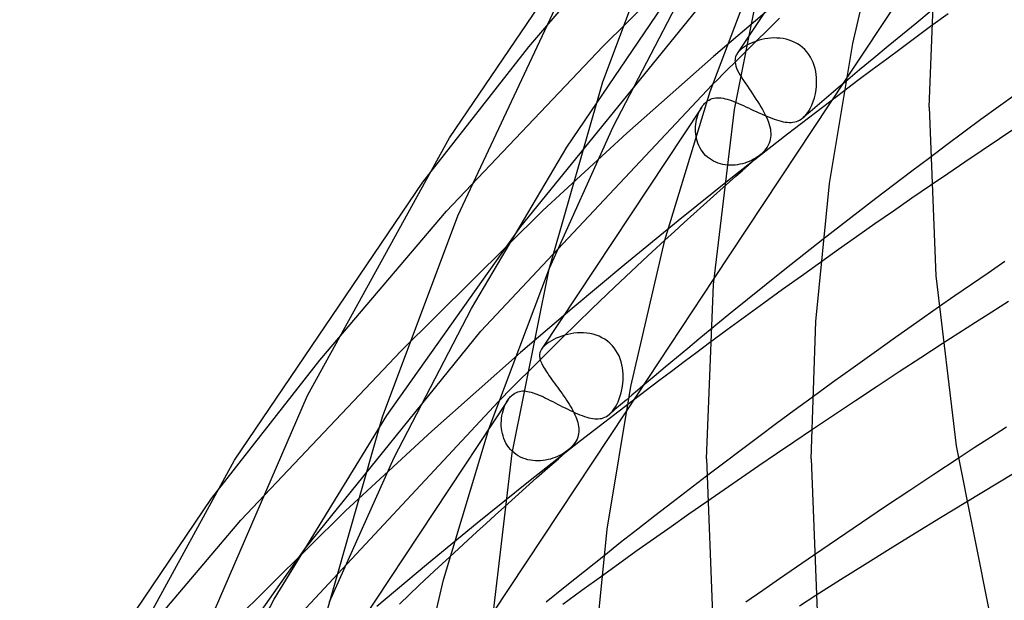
# Model space of a CAD drawing. Header units: millimetres. Extents: x -470 to 470, y -236 to 403.
# Tile 18 of 107: x -355 to -317, y 171 to 193. Entities that reach past the tile are written whole.
import ezdxf

# ---------------------------------------------------------------- set-up
doc = ezdxf.new("R2010")
doc.units = ezdxf.units.MM
doc.layers.add('HIDDEN', color=7, linetype='Continuous')
doc.layers.add('THICK', color=7, linetype='Continuous')

msp = doc.modelspace()

# ---------------------------------------------------------------- linework, layer by layer
at = {"layer": 'HIDDEN'}
for p, q in [((-321.274, 200.85), (-327.329, 191.699)), ((-335.28, 191.953), (-330.569, 197.476)), ((-332.457, 191.974), (-327.211, 197.162)), ((-333.827, 188.123), (-329.555, 194.43)), ((-332.069, 188.899), (-329.157, 194.491)), ((-335.594, 185.101), (-328.905, 193.314)), ((-326.122, 193.388), (-328.234, 191.583)), ((-319.268, 193.219), (-319.942, 192.728)), ((-327.063, 191.717), (-325.715, 193.046)), ((-326.792, 192.1), (-326.883, 192.056)), ((-326.695, 192.14), (-326.792, 192.1)), ((-326.595, 192.177), (-326.695, 192.14)), ((-326.49, 192.209), (-326.595, 192.177)), ((-326.382, 192.238), (-326.49, 192.209)), ((-326.272, 192.261), (-326.382, 192.238)), ((-326.159, 192.278), (-326.272, 192.261)), ((-326.044, 192.29), (-326.159, 192.278)), ((-325.928, 192.295), (-326.044, 192.29)), ((-325.811, 192.294), (-325.928, 192.295)), ((-325.694, 192.286), (-325.811, 192.294)), ((-325.577, 192.27), (-325.694, 192.286)), ((-325.462, 192.246), (-325.577, 192.27)), ((-325.348, 192.215), (-325.462, 192.246)), ((-325.237, 192.174), (-325.348, 192.215)), ((-325.129, 192.126), (-325.237, 192.174)), ((-325.026, 192.069), (-325.129, 192.126)), ((-339.329, 186.789), (-335.28, 191.953)), ((-338.424, 185.681), (-332.457, 191.974)), ((-327.315, 191.718), (-327.333, 191.693)), ((-327.295, 191.745), (-327.315, 191.718)), ((-327.272, 191.772), (-327.295, 191.745)), ((-327.246, 191.8), (-327.272, 191.772)), ((-327.217, 191.829), (-327.246, 191.8)), ((-327.185, 191.858), (-327.217, 191.829)), ((-327.12, 191.911), (-327.185, 191.858)), ((-327.048, 191.961), (-327.12, 191.911)), ((-326.969, 192.01), (-327.048, 191.961)), ((-326.883, 192.056), (-326.969, 192.01)), ((-324.927, 192.004), (-325.026, 192.069)), ((-324.834, 191.931), (-324.927, 192.004)), ((-324.747, 191.85), (-324.834, 191.931)), ((-324.668, 191.762), (-324.747, 191.85)), ((-324.596, 191.669), (-324.668, 191.762)), ((-331.54, 188.66), (-328.234, 191.583)), ((-327.41, 191.478), (-327.412, 191.426)), ((-327.412, 191.426), (-327.409, 191.372)), ((-327.402, 191.529), (-327.41, 191.478)), ((-327.388, 191.58), (-327.402, 191.529)), ((-327.366, 191.633), (-327.388, 191.58)), ((-327.333, 191.693), (-327.366, 191.633)), ((-324.531, 191.569), (-324.596, 191.669)), ((-324.475, 191.466), (-324.531, 191.569)), ((-324.427, 191.358), (-324.475, 191.466)), ((-324.386, 191.248), (-324.427, 191.358)), ((-324.354, 191.134), (-324.386, 191.248)), ((-324.328, 191.019), (-324.354, 191.134)), ((-324.31, 190.903), (-324.328, 191.019)), ((-323.179, 190.721), (-328.218, 183.107)), ((-327.215, 190.879), (-327.167, 190.799)), ((-327.167, 190.799), (-327.115, 190.716)), ((-327.115, 190.716), (-327.06, 190.63)), ((-327.06, 190.63), (-327.001, 190.541)), ((-324.299, 190.787), (-324.31, 190.903)), ((-324.294, 190.67), (-324.299, 190.787)), ((-324.296, 190.554), (-324.294, 190.67)), ((-323.197, 190.622), (-323.468, 190.395)), ((-337.113, 181.107), (-328.278, 190.504)), ((-327.001, 190.541), (-326.94, 190.45)), ((-326.94, 190.45), (-326.876, 190.356)), ((-326.876, 190.356), (-326.81, 190.259)), ((-326.81, 190.259), (-326.743, 190.161)), ((-323.263, 190.258), (-325.401, 188.622)), ((-324.343, 190.168), (-324.316, 190.326)), ((-324.316, 190.326), (-324.303, 190.439)), ((-324.303, 190.439), (-324.296, 190.554)), ((-323.468, 190.395), (-323.737, 190.167)), ((-328.546, 189.819), (-328.516, 189.847)), ((-328.516, 189.847), (-328.461, 189.89)), ((-328.461, 189.89), (-328.403, 189.927)), ((-328.403, 189.927), (-328.342, 189.957)), ((-328.342, 189.957), (-328.279, 189.981)), ((-328.279, 189.981), (-328.214, 189.998)), ((-328.214, 189.998), (-328.147, 190.009)), ((-328.147, 190.009), (-328.078, 190.013)), ((-328.078, 190.013), (-328.008, 190.012)), ((-328.008, 190.012), (-327.935, 190.005)), ((-327.935, 190.005), (-327.861, 189.994)), ((-327.861, 189.994), (-327.785, 189.977)), ((-327.785, 189.977), (-327.706, 189.957)), ((-327.706, 189.957), (-327.625, 189.932)), ((-327.625, 189.932), (-327.542, 189.904)), ((-327.542, 189.904), (-327.457, 189.872)), ((-327.457, 189.872), (-327.369, 189.837)), ((-327.369, 189.837), (-327.279, 189.799)), ((-326.743, 190.161), (-326.677, 190.062)), ((-326.677, 190.062), (-326.61, 189.961)), ((-326.61, 189.961), (-326.545, 189.861)), ((-326.545, 189.861), (-326.482, 189.76)), ((-324.48, 189.733), (-324.426, 189.87)), ((-324.426, 189.87), (-324.38, 190.016)), ((-324.38, 190.016), (-324.343, 190.168)), ((-324.006, 189.939), (-324.275, 189.71)), ((-323.737, 190.167), (-324.006, 189.939)), ((-316.68, 190.156), (-317.356, 189.665)), ((-328.68, 189.657), (-334.796, 180.414)), ((-328.8, 189.426), (-328.765, 189.504)), ((-328.765, 189.504), (-328.727, 189.579)), ((-328.727, 189.579), (-328.684, 189.65)), ((-328.684, 189.65), (-328.659, 189.688)), ((-328.659, 189.688), (-328.632, 189.724)), ((-328.632, 189.724), (-328.604, 189.758)), ((-328.604, 189.758), (-328.576, 189.789)), ((-328.576, 189.789), (-328.546, 189.819)), ((-327.279, 189.799), (-327.187, 189.758)), ((-327.187, 189.758), (-327.093, 189.716)), ((-327.093, 189.716), (-326.998, 189.672)), ((-326.998, 189.672), (-326.901, 189.626)), ((-326.901, 189.626), (-326.802, 189.579)), ((-326.802, 189.579), (-326.702, 189.532)), ((-326.702, 189.532), (-326.601, 189.485)), ((-326.601, 189.485), (-326.501, 189.438)), ((-326.482, 189.76), (-326.422, 189.661)), ((-326.422, 189.661), (-326.364, 189.561)), ((-326.364, 189.561), (-326.31, 189.463)), ((-326.31, 189.463), (-326.26, 189.366)), ((-324.543, 189.482), (-324.81, 189.253)), ((-324.678, 189.392), (-324.606, 189.493)), ((-324.606, 189.493), (-324.54, 189.607)), ((-324.275, 189.71), (-324.543, 189.482)), ((-324.54, 189.607), (-324.48, 189.733)), ((-317.356, 189.665), (-318.022, 189.177)), ((-328.906, 189.002), (-328.894, 189.091)), ((-328.894, 189.091), (-328.877, 189.177)), ((-328.877, 189.177), (-328.856, 189.262)), ((-328.856, 189.262), (-328.83, 189.345)), ((-328.83, 189.345), (-328.8, 189.426)), ((-326.501, 189.438), (-326.4, 189.393)), ((-326.4, 189.393), (-326.3, 189.348)), ((-326.3, 189.348), (-326.201, 189.306)), ((-326.26, 189.366), (-326.214, 189.271)), ((-326.214, 189.271), (-326.173, 189.177)), ((-326.201, 189.306), (-326.104, 189.267)), ((-326.173, 189.177), (-326.137, 189.084)), ((-326.137, 189.084), (-326.106, 188.993)), ((-326.104, 189.267), (-326.009, 189.23)), ((-326.009, 189.23), (-325.916, 189.196)), ((-325.916, 189.196), (-325.826, 189.166)), ((-325.826, 189.166), (-325.738, 189.14)), ((-325.738, 189.14), (-325.653, 189.118)), ((-325.653, 189.118), (-325.571, 189.1)), ((-325.571, 189.1), (-325.492, 189.086)), ((-325.492, 189.086), (-325.415, 189.077)), ((-325.415, 189.077), (-325.341, 189.073)), ((-325.269, 189.074), (-325.2, 189.08)), ((-325.2, 189.08), (-325.133, 189.091)), ((-325.133, 189.091), (-325.069, 189.108)), ((-325.069, 189.108), (-325.006, 189.131)), ((-325.006, 189.131), (-324.946, 189.159)), ((-324.946, 189.159), (-324.885, 189.196)), ((-324.885, 189.196), (-324.824, 189.241)), ((-324.824, 189.241), (-324.751, 189.308)), ((-324.751, 189.308), (-324.678, 189.392)), ((-318.022, 189.177), (-318.678, 188.693)), ((-334.494, 183.504), (-332.069, 188.899)), ((-328.917, 188.822), (-328.914, 188.913)), ((-328.915, 188.731), (-328.917, 188.822)), ((-328.908, 188.639), (-328.915, 188.731)), ((-328.914, 188.913), (-328.906, 189.002)), ((-326.106, 188.993), (-326.081, 188.903)), ((-326.081, 188.903), (-326.062, 188.814)), ((-326.062, 188.814), (-326.051, 188.734)), ((-326.051, 188.734), (-326.044, 188.655)), ((-325.341, 189.073), (-325.269, 189.074)), ((-316.657, 188.889), (-317.316, 188.448)), ((-334.748, 185.704), (-331.54, 188.66)), ((-328.896, 188.548), (-328.908, 188.639)), ((-328.878, 188.458), (-328.896, 188.548)), ((-328.855, 188.369), (-328.878, 188.458)), ((-328.826, 188.281), (-328.855, 188.369)), ((-325.401, 188.622), (-327.506, 186.975)), ((-326.082, 188.35), (-326.109, 188.276)), ((-326.063, 188.425), (-326.082, 188.35)), ((-326.05, 188.501), (-326.063, 188.425)), ((-326.044, 188.578), (-326.05, 188.501)), ((-326.044, 188.655), (-326.044, 188.578)), ((-318.678, 188.693), (-319.329, 188.21)), ((-317.316, 188.448), (-317.974, 188.004)), ((-337.477, 181.972), (-333.827, 188.123)), ((-328.792, 188.195), (-328.826, 188.281)), ((-328.751, 188.112), (-328.792, 188.195)), ((-328.704, 188.031), (-328.751, 188.112)), ((-328.652, 187.955), (-328.704, 188.031)), ((-328.595, 187.882), (-328.652, 187.955)), ((-326.285, 187.992), (-326.346, 187.927)), ((-326.231, 188.06), (-326.285, 187.992)), ((-326.183, 188.13), (-326.231, 188.06)), ((-326.142, 188.203), (-326.183, 188.13)), ((-326.109, 188.276), (-326.142, 188.203)), ((-319.329, 188.21), (-319.977, 187.725)), ((-317.974, 188.004), (-318.633, 187.559)), ((-328.532, 187.814), (-328.595, 187.882)), ((-328.464, 187.75), (-328.532, 187.814)), ((-328.39, 187.692), (-328.464, 187.75)), ((-328.313, 187.639), (-328.39, 187.692)), ((-328.232, 187.593), (-328.313, 187.639)), ((-328.147, 187.552), (-328.232, 187.593)), ((-326.866, 187.584), (-326.952, 187.55)), ((-326.897, 187.44), (-326.656, 187.652)), ((-326.783, 187.622), (-326.866, 187.584)), ((-326.702, 187.664), (-326.783, 187.622)), ((-326.625, 187.709), (-326.702, 187.664)), ((-326.656, 187.652), (-326.414, 187.864)), ((-326.551, 187.757), (-326.625, 187.709)), ((-326.481, 187.809), (-326.551, 187.757)), ((-326.415, 187.863), (-326.481, 187.809)), ((-326.346, 187.927), (-326.414, 187.864)), ((-328.059, 187.518), (-328.147, 187.552)), ((-327.969, 187.489), (-328.059, 187.518)), ((-327.878, 187.467), (-327.969, 187.489)), ((-327.785, 187.452), (-327.878, 187.467)), ((-327.691, 187.441), (-327.785, 187.452)), ((-327.596, 187.437), (-327.691, 187.441)), ((-327.501, 187.438), (-327.596, 187.437)), ((-327.407, 187.445), (-327.501, 187.438)), ((-327.313, 187.457), (-327.407, 187.445)), ((-327.379, 187.015), (-327.138, 187.227)), ((-327.221, 187.473), (-327.313, 187.457)), ((-327.129, 187.495), (-327.221, 187.473)), ((-327.138, 187.227), (-326.897, 187.44)), ((-327.039, 187.52), (-327.129, 187.495)), ((-326.952, 187.55), (-327.039, 187.52)), ((-318.633, 187.559), (-319.29, 187.111)), ((-327.506, 186.975), (-329.579, 185.318)), ((-327.619, 186.802), (-327.379, 187.015)), ((-319.29, 187.111), (-319.945, 186.663)), ((-327.858, 186.589), (-327.619, 186.802)), ((-340.175, 180.334), (-334.748, 185.704)), ((-343.262, 179.997), (-338.424, 185.681)), ((-340.7, 177.881), (-335.594, 185.101)), ((-329.579, 185.318), (-331.618, 183.65)), ((-330.736, 183.977), (-330.092, 184.57)), ((-324.061, 184.597), (-324.787, 184.026)), ((-331.375, 183.383), (-330.736, 183.977)), ((-324.787, 184.026), (-325.508, 183.455)), ((-331.618, 183.65), (-333.623, 181.972)), ((-325.508, 183.455), (-326.226, 182.882)), ((-324.147, 183.729), (-324.879, 183.207)), ((-317.116, 183.756), (-317.752, 183.32)), ((-332.016, 182.782), (-331.375, 183.383)), ((-324.879, 183.207), (-325.601, 182.688)), ((-317.752, 183.32), (-318.385, 182.884)), ((-332.881, 181.95), (-332.016, 182.782)), ((-326.226, 182.882), (-326.94, 182.307)), ((-325.601, 182.688), (-326.314, 182.173)), ((-318.385, 182.884), (-319.015, 182.449)), ((-319.015, 182.449), (-319.641, 182.013)), ((-340.427, 176.275), (-337.477, 181.972)), ((-333.623, 181.972), (-335.595, 180.284)), ((-334.024, 180.829), (-332.881, 181.95)), ((-326.94, 182.307), (-327.65, 181.732)), ((-326.314, 182.173), (-327.016, 181.662)), ((-316.976, 182.228), (-317.604, 181.831)), ((-327.65, 181.732), (-328.355, 181.155)), ((-327.016, 181.662), (-327.706, 181.156)), ((-317.604, 181.831), (-318.23, 181.432)), ((-318.23, 181.432), (-318.862, 181.027)), ((-343.824, 172.81), (-337.113, 181.107)), ((-335.374, 179.488), (-334.024, 180.829)), ((-334.233, 180.829), (-334.331, 180.782)), ((-334.13, 180.872), (-334.233, 180.829)), ((-334.023, 180.912), (-334.13, 180.872)), ((-333.912, 180.947), (-334.023, 180.912)), ((-333.797, 180.977), (-333.912, 180.947)), ((-333.68, 181.001), (-333.797, 180.977)), ((-333.56, 181.02), (-333.68, 181.001)), ((-333.439, 181.032), (-333.56, 181.02)), ((-333.318, 181.038), (-333.439, 181.032)), ((-333.195, 181.036), (-333.318, 181.038)), ((-333.073, 181.026), (-333.195, 181.036)), ((-332.952, 181.009), (-333.073, 181.026)), ((-332.832, 180.983), (-332.952, 181.009)), ((-332.714, 180.948), (-332.832, 180.983)), ((-332.6, 180.905), (-332.714, 180.948)), ((-332.49, 180.853), (-332.6, 180.905)), ((-332.385, 180.792), (-332.49, 180.853)), ((-327.706, 181.156), (-328.383, 180.655)), ((-318.862, 181.027), (-319.498, 180.618)), ((-334.782, 180.434), (-334.799, 180.409)), ((-334.762, 180.46), (-334.782, 180.434)), ((-334.74, 180.486), (-334.762, 180.46)), ((-334.714, 180.514), (-334.74, 180.486)), ((-334.685, 180.542), (-334.714, 180.514)), ((-334.653, 180.571), (-334.685, 180.542)), ((-334.585, 180.626), (-334.653, 180.571)), ((-334.508, 180.68), (-334.585, 180.626)), ((-334.423, 180.732), (-334.508, 180.68)), ((-334.331, 180.782), (-334.423, 180.732)), ((-332.285, 180.722), (-332.385, 180.792)), ((-332.191, 180.644), (-332.285, 180.722)), ((-332.105, 180.559), (-332.191, 180.644)), ((-332.026, 180.467), (-332.105, 180.559)), ((-331.956, 180.369), (-332.026, 180.467)), ((-346.278, 173.885), (-340.175, 180.334)), ((-338.99, 177.283), (-335.595, 180.284)), ((-334.869, 180.226), (-334.873, 180.181)), ((-334.873, 180.181), (-334.872, 180.136)), ((-334.872, 180.136), (-334.867, 180.09)), ((-334.861, 180.269), (-334.869, 180.226)), ((-334.867, 180.09), (-334.857, 180.043)), ((-334.848, 180.312), (-334.861, 180.269)), ((-334.828, 180.358), (-334.848, 180.312)), ((-334.799, 180.409), (-334.828, 180.358)), ((-331.894, 180.266), (-331.956, 180.369)), ((-331.84, 180.159), (-331.894, 180.266)), ((-331.794, 180.048), (-331.84, 180.159)), ((-347.398, 174.711), (-343.262, 179.997)), ((-334.857, 180.043), (-334.844, 179.995)), ((-334.844, 179.995), (-334.826, 179.945)), ((-334.826, 179.945), (-334.805, 179.894)), ((-334.805, 179.894), (-334.781, 179.841)), ((-334.781, 179.841), (-334.752, 179.786)), ((-334.752, 179.786), (-334.721, 179.729)), ((-334.721, 179.729), (-334.686, 179.67)), ((-331.756, 179.935), (-331.794, 180.048)), ((-331.726, 179.82), (-331.756, 179.935)), ((-331.704, 179.703), (-331.726, 179.82)), ((-331.689, 179.585), (-331.704, 179.703)), ((-334.686, 179.67), (-334.647, 179.609)), ((-334.647, 179.609), (-334.606, 179.546)), ((-334.606, 179.546), (-334.561, 179.48)), ((-334.561, 179.48), (-334.515, 179.412)), ((-334.515, 179.412), (-334.465, 179.343)), ((-334.465, 179.343), (-334.414, 179.271)), ((-331.68, 179.468), (-331.689, 179.585)), ((-331.682, 179.233), (-331.678, 179.35)), ((-331.678, 179.35), (-331.68, 179.468)), ((-334.414, 179.271), (-334.36, 179.197)), ((-334.36, 179.197), (-334.304, 179.121)), ((-334.304, 179.121), (-334.247, 179.044)), ((-334.247, 179.044), (-334.189, 178.964)), ((-334.189, 178.964), (-334.131, 178.884)), ((-331.729, 178.875), (-331.706, 179.003)), ((-331.706, 179.003), (-331.691, 179.117)), ((-331.691, 179.117), (-331.682, 179.233)), ((-330.924, 179.017), (-331.139, 178.834)), ((-336.032, 178.539), (-336.005, 178.573)), ((-336.005, 178.573), (-335.976, 178.604)), ((-335.976, 178.604), (-335.947, 178.634)), ((-335.947, 178.634), (-335.917, 178.661)), ((-335.917, 178.661), (-335.866, 178.701)), ((-335.866, 178.701), (-335.813, 178.736)), ((-335.813, 178.736), (-335.758, 178.764)), ((-335.758, 178.764), (-335.702, 178.786)), ((-335.702, 178.786), (-335.644, 178.803)), ((-335.644, 178.803), (-335.584, 178.813)), ((-335.584, 178.813), (-335.523, 178.818)), ((-335.523, 178.818), (-335.461, 178.818)), ((-335.461, 178.818), (-335.397, 178.814)), ((-335.397, 178.814), (-335.331, 178.804)), ((-335.331, 178.804), (-335.264, 178.79)), ((-335.264, 178.79), (-335.194, 178.772)), ((-335.194, 178.772), (-335.122, 178.75)), ((-335.122, 178.75), (-335.047, 178.725)), ((-335.047, 178.725), (-334.971, 178.695)), ((-334.971, 178.695), (-334.892, 178.663)), ((-334.892, 178.663), (-334.81, 178.627)), ((-334.81, 178.627), (-334.727, 178.589)), ((-334.727, 178.589), (-334.641, 178.548)), ((-334.131, 178.884), (-334.072, 178.803)), ((-334.072, 178.803), (-334.014, 178.72)), ((-334.014, 178.72), (-333.956, 178.638)), ((-333.956, 178.638), (-333.899, 178.555)), ((-333.899, 178.555), (-333.844, 178.473)), ((-331.833, 178.516), (-331.794, 178.63)), ((-331.794, 178.63), (-331.759, 178.75)), ((-331.759, 178.75), (-331.729, 178.875)), ((-331.354, 178.652), (-331.568, 178.47)), ((-331.139, 178.834), (-331.354, 178.652)), ((-324.466, 178.572), (-325.152, 178.069)), ((-345.306, 168.915), (-336.44, 178.417)), ((-336.082, 178.469), (-342.267, 169.122)), ((-336.238, 178.149), (-336.205, 178.234)), ((-336.205, 178.234), (-336.169, 178.316)), ((-336.169, 178.316), (-336.129, 178.393)), ((-336.129, 178.393), (-336.085, 178.466)), ((-336.085, 178.466), (-336.059, 178.503)), ((-336.059, 178.503), (-336.032, 178.539)), ((-334.641, 178.548), (-334.553, 178.505)), ((-334.553, 178.505), (-334.464, 178.46)), ((-334.464, 178.46), (-334.372, 178.413)), ((-334.372, 178.413), (-334.279, 178.365)), ((-334.279, 178.365), (-334.184, 178.316)), ((-334.184, 178.316), (-334.088, 178.267)), ((-334.088, 178.267), (-333.992, 178.218)), ((-333.992, 178.218), (-333.895, 178.169)), ((-333.844, 178.473), (-333.79, 178.391)), ((-333.79, 178.391), (-333.739, 178.309)), ((-333.739, 178.309), (-333.69, 178.228)), ((-333.69, 178.228), (-333.644, 178.148)), ((-331.286, 178.469), (-333.304, 176.912)), ((-332.033, 178.123), (-331.978, 178.209)), ((-331.782, 178.288), (-331.996, 178.105)), ((-331.978, 178.209), (-331.926, 178.304)), ((-331.926, 178.304), (-331.877, 178.407)), ((-331.877, 178.407), (-331.833, 178.516)), ((-331.568, 178.47), (-331.782, 178.288)), ((-344.999, 170.873), (-340.7, 177.881)), ((-331.581, 178.023), (-336.67, 170.332)), ((-336.322, 177.78), (-336.308, 177.875)), ((-336.308, 177.875), (-336.289, 177.969)), ((-336.289, 177.969), (-336.266, 178.06)), ((-336.266, 178.06), (-336.238, 178.149)), ((-333.895, 178.169), (-333.798, 178.121)), ((-333.798, 178.121), (-333.701, 178.074)), ((-333.701, 178.074), (-333.606, 178.029)), ((-333.644, 178.148), (-333.6, 178.069)), ((-333.606, 178.029), (-333.512, 177.987)), ((-333.6, 178.069), (-333.56, 177.991)), ((-333.56, 177.991), (-333.523, 177.913)), ((-333.523, 177.913), (-333.49, 177.837)), ((-333.512, 177.987), (-333.419, 177.947)), ((-333.49, 177.837), (-333.46, 177.761)), ((-333.419, 177.947), (-333.329, 177.91)), ((-333.329, 177.91), (-333.242, 177.877)), ((-333.242, 177.877), (-333.156, 177.847)), ((-333.156, 177.847), (-333.074, 177.821)), ((-333.074, 177.821), (-332.993, 177.799)), ((-332.44, 177.79), (-332.38, 177.813)), ((-332.38, 177.813), (-332.322, 177.842)), ((-332.322, 177.842), (-332.266, 177.878)), ((-332.266, 177.878), (-332.21, 177.921)), ((-332.21, 177.921), (-332.149, 177.979)), ((-331.996, 178.105), (-332.209, 177.922)), ((-332.149, 177.979), (-332.09, 178.046)), ((-332.09, 178.046), (-332.033, 178.123)), ((-325.152, 178.069), (-325.828, 177.57)), ((-336.334, 177.586), (-336.331, 177.684)), ((-336.333, 177.488), (-336.334, 177.586)), ((-336.325, 177.39), (-336.333, 177.488)), ((-336.331, 177.684), (-336.322, 177.78)), ((-333.46, 177.761), (-333.434, 177.687)), ((-333.434, 177.687), (-333.412, 177.613)), ((-333.412, 177.613), (-333.395, 177.54)), ((-333.395, 177.54), (-333.382, 177.468)), ((-333.382, 177.468), (-333.374, 177.397)), ((-332.993, 177.799), (-332.915, 177.781)), ((-332.915, 177.781), (-332.84, 177.767)), ((-332.84, 177.767), (-332.768, 177.758)), ((-332.768, 177.758), (-332.698, 177.754)), ((-332.698, 177.754), (-332.63, 177.755)), ((-332.63, 177.755), (-332.565, 177.761)), ((-332.565, 177.761), (-332.501, 177.773)), ((-332.501, 177.773), (-332.44, 177.79)), ((-325.828, 177.57), (-326.5, 177.07)), ((-317.044, 177.441), (-317.659, 177.044)), ((-342.285, 174.245), (-338.99, 177.283)), ((-336.312, 177.293), (-336.325, 177.39)), ((-336.293, 177.196), (-336.312, 177.293)), ((-336.268, 177.101), (-336.293, 177.196)), ((-336.237, 177.008), (-336.268, 177.101)), ((-333.417, 177.05), (-333.443, 176.982)), ((-333.396, 177.118), (-333.417, 177.05)), ((-333.382, 177.187), (-333.396, 177.118)), ((-333.374, 177.256), (-333.382, 177.187)), ((-333.374, 177.397), (-333.371, 177.326)), ((-333.371, 177.326), (-333.374, 177.256)), ((-326.5, 177.07), (-327.169, 176.57)), ((-324.493, 177.321), (-325.162, 176.869)), ((-336.199, 176.918), (-336.237, 177.008)), ((-336.156, 176.83), (-336.199, 176.918)), ((-336.106, 176.745), (-336.156, 176.83)), ((-336.049, 176.664), (-336.106, 176.745)), ((-333.304, 176.912), (-335.293, 175.345)), ((-333.615, 176.72), (-333.673, 176.658)), ((-333.563, 176.783), (-333.615, 176.72)), ((-333.516, 176.848), (-333.563, 176.783)), ((-333.476, 176.915), (-333.516, 176.848)), ((-333.443, 176.982), (-333.476, 176.915)), ((-325.162, 176.869), (-325.83, 176.415)), ((-317.659, 177.044), (-318.276, 176.643)), ((-335.987, 176.589), (-336.049, 176.664)), ((-335.919, 176.518), (-335.987, 176.589)), ((-335.845, 176.453), (-335.919, 176.518)), ((-335.767, 176.393), (-335.845, 176.453)), ((-335.684, 176.34), (-335.767, 176.393)), ((-335.598, 176.294), (-335.684, 176.34)), ((-334.19, 176.315), (-334.276, 176.28)), ((-334.107, 176.354), (-334.19, 176.315)), ((-334.155, 176.233), (-333.738, 176.598)), ((-334.028, 176.396), (-334.107, 176.354)), ((-333.951, 176.441), (-334.028, 176.396)), ((-333.878, 176.489), (-333.951, 176.441)), ((-333.808, 176.54), (-333.878, 176.489)), ((-333.743, 176.594), (-333.808, 176.54)), ((-333.673, 176.658), (-333.738, 176.598)), ((-327.169, 176.57), (-327.835, 176.068)), ((-325.83, 176.415), (-326.497, 175.96)), ((-318.276, 176.643), (-318.893, 176.24)), ((-342.889, 170.77), (-340.427, 176.275)), ((-335.508, 176.254), (-335.598, 176.294)), ((-335.416, 176.221), (-335.508, 176.254)), ((-335.321, 176.194), (-335.416, 176.221)), ((-335.225, 176.174), (-335.321, 176.194)), ((-335.129, 176.16), (-335.225, 176.174)), ((-335.031, 176.152), (-335.129, 176.16)), ((-334.933, 176.15), (-335.031, 176.152)), ((-334.835, 176.154), (-334.933, 176.15)), ((-334.738, 176.163), (-334.835, 176.154)), ((-334.642, 176.178), (-334.738, 176.163)), ((-334.547, 176.197), (-334.642, 176.178)), ((-334.57, 175.867), (-334.155, 176.233)), ((-334.455, 176.22), (-334.547, 176.197)), ((-334.364, 176.248), (-334.455, 176.22)), ((-334.276, 176.28), (-334.364, 176.248)), ((-327.835, 176.068), (-328.497, 175.566)), ((-326.497, 175.96), (-327.162, 175.503)), ((-334.984, 175.5), (-334.57, 175.867)), ((-316.769, 175.665), (-317.38, 175.298)), ((-335.293, 175.345), (-337.254, 173.769)), ((-335.396, 175.133), (-334.984, 175.5)), ((-327.162, 175.503), (-327.824, 175.046)), ((-317.38, 175.298), (-317.99, 174.931)), ((-335.807, 174.766), (-335.396, 175.133)), ((-327.824, 175.046), (-328.484, 174.589)), ((-317.99, 174.931), (-318.598, 174.563)), ((-336.216, 174.398), (-335.807, 174.766)), ((-347.893, 168.693), (-342.285, 174.245)), ((-351.244, 168.042), (-346.278, 173.885)), ((-337.254, 173.769), (-339.184, 172.183)), ((-348.985, 165.467), (-343.824, 172.81)), ((-324.414, 172.541), (-325.064, 172.095)), ((-339.184, 172.183), (-341.085, 170.589)), ((-338.889, 171.947), (-338.303, 172.491)), ((-332.423, 172.516), (-333.16, 171.93)), ((-339.473, 171.399), (-338.889, 171.947)), ((-333.16, 171.93), (-333.892, 171.343)), ((-325.064, 172.095), (-325.711, 171.648)), ((-332.512, 171.74), (-333.255, 171.203)), ((-325.711, 171.648), (-326.355, 171.201)), ((-340.225, 170.678), (-339.473, 171.399)), ((-333.892, 171.343), (-334.62, 170.755)), ((-333.255, 171.203), (-333.987, 170.671)), ((-326.355, 171.201), (-326.994, 170.755)), ((-348.47, 164.303), (-344.999, 170.873)), ((-324.328, 171.007), (-324.955, 170.608))]:
    msp.add_line(p, q, dxfattribs=at)
at = {"layer": 'THICK'}
for p, q in [((-338.314, 188.482), (-331.261, 198.866)), ((-332.459, 190.622), (-329.643, 198.13)), ((-322.919, 192.08), (-321.636, 197.545)), ((-328.363, 190.256), (-326.099, 196.239)), ((-327.436, 189.564), (-326.053, 196.426)), ((-319.762, 195.886), (-323.179, 190.721)), ((-320, 189.649), (-319.741, 196.15)), ((-337.994, 185.503), (-334.281, 193.415)), ((-319.917, 193.328), (-320.47, 192.879)), ((-320.47, 192.879), (-321.021, 192.429)), ((-319.942, 192.728), (-320.51, 192.312)), ((-321.021, 192.429), (-321.569, 191.979)), ((-320.51, 192.312), (-321.069, 191.9)), ((-327.258, 191.523), (-327.063, 191.717)), ((-323.806, 186.739), (-322.919, 192.08)), ((-321.569, 191.979), (-322.114, 191.527)), ((-321.069, 191.9), (-321.621, 191.49)), ((-327.456, 191.326), (-327.258, 191.523)), ((-327.409, 191.372), (-327.397, 191.299)), ((-322.114, 191.527), (-322.657, 191.075)), ((-321.621, 191.49), (-322.17, 191.08)), ((-327.861, 190.921), (-327.657, 191.125)), ((-327.657, 191.125), (-327.456, 191.326)), ((-327.397, 191.299), (-327.377, 191.222)), ((-327.377, 191.222), (-327.348, 191.142)), ((-327.348, 191.142), (-327.311, 191.058)), ((-327.311, 191.058), (-327.266, 190.971)), ((-327.266, 190.971), (-327.215, 190.879)), ((-322.657, 191.075), (-323.197, 190.622)), ((-322.17, 191.08), (-322.718, 190.67)), ((-334.502, 183.47), (-332.459, 190.622)), ((-328.278, 190.504), (-328.068, 190.714)), ((-328.068, 190.714), (-327.861, 190.921)), ((-322.718, 190.67), (-323.263, 190.258)), ((-330.091, 184.573), (-328.363, 190.256)), ((-328.236, 182.881), (-327.436, 189.564)), ((-320, 189.649), (-319.745, 183.212)), ((-343.727, 178.639), (-338.314, 188.482)), ((-319.977, 187.725), (-320.666, 187.207)), ((-320.666, 187.207), (-321.352, 186.687)), ((-346.517, 176.18), (-339.329, 186.789)), ((-328.234, 186.253), (-327.858, 186.589)), ((-324.328, 181.473), (-323.806, 186.739)), ((-321.352, 186.687), (-322.034, 186.166)), ((-319.945, 186.663), (-320.656, 186.174)), ((-328.608, 185.918), (-328.234, 186.253)), ((-322.034, 186.166), (-322.713, 185.644)), ((-320.656, 186.174), (-321.364, 185.684)), ((-328.981, 185.581), (-328.608, 185.918)), ((-340.866, 177.826), (-337.994, 185.503)), ((-329.353, 185.245), (-328.981, 185.581)), ((-322.713, 185.644), (-323.389, 185.121)), ((-321.364, 185.684), (-322.068, 185.194)), ((-329.723, 184.908), (-329.353, 185.245)), ((-323.389, 185.121), (-324.061, 184.597)), ((-322.068, 185.194), (-322.767, 184.704)), ((-331.394, 178.993), (-330.091, 184.573)), ((-330.092, 184.57), (-329.723, 184.908)), ((-322.767, 184.704), (-323.46, 184.216)), ((-323.46, 184.216), (-324.147, 183.729)), ((-336.792, 177.4), (-334.494, 183.504)), ((-335.914, 176.45), (-334.502, 183.47)), ((-328.218, 183.107), (-331.581, 178.023)), ((-319.745, 183.212), (-318.971, 176.721)), ((-328.5, 176.225), (-328.236, 182.881)), ((-319.641, 182.013), (-320.47, 181.433)), ((-324.5, 176.225), (-324.328, 181.473)), ((-320.47, 181.433), (-321.29, 180.854)), ((-328.355, 181.155), (-328.787, 180.8)), ((-321.29, 180.854), (-322.101, 180.278)), ((-329.218, 180.444), (-329.647, 180.088)), ((-328.787, 180.8), (-329.218, 180.444)), ((-328.383, 180.655), (-328.871, 180.292)), ((-319.498, 180.618), (-320.321, 180.084)), ((-329.647, 180.088), (-330.074, 179.731)), ((-328.871, 180.292), (-329.357, 179.929)), ((-322.101, 180.278), (-322.901, 179.706)), ((-320.321, 180.084), (-321.149, 179.543)), ((-330.074, 179.731), (-330.5, 179.374)), ((-329.357, 179.929), (-329.842, 179.565)), ((-322.901, 179.706), (-323.69, 179.137)), ((-335.723, 179.138), (-335.547, 179.314)), ((-335.547, 179.314), (-335.374, 179.488)), ((-330.5, 179.374), (-330.924, 179.017)), ((-329.842, 179.565), (-330.325, 179.2)), ((-321.149, 179.543), (-321.982, 178.995)), ((-336.079, 178.781), (-335.9, 178.96)), ((-335.9, 178.96), (-335.723, 179.138)), ((-332.295, 173.541), (-331.394, 178.993)), ((-330.325, 179.2), (-330.806, 178.835)), ((-323.69, 179.137), (-324.466, 178.572)), ((-321.982, 178.995), (-322.817, 178.442)), ((-347.701, 169.474), (-343.727, 178.639)), ((-336.44, 178.417), (-336.259, 178.599)), ((-336.259, 178.599), (-336.079, 178.781)), ((-330.806, 178.835), (-331.286, 178.469)), ((-322.817, 178.442), (-323.655, 177.883)), ((-342.951, 170.513), (-340.866, 177.826)), ((-323.655, 177.883), (-324.493, 177.321)), ((-338.546, 171.602), (-336.792, 177.4)), ((-318.971, 176.721), (-317.639, 170.082)), ((-336.73, 169.611), (-335.914, 176.45)), ((-352.029, 166.132), (-346.517, 176.18)), ((-328.5, 176.225), (-328.238, 169.62)), ((-324.5, 176.225), (-324.262, 170.078)), ((-318.893, 176.24), (-319.816, 175.634)), ((-328.497, 175.566), (-329.159, 175.06)), ((-319.816, 175.634), (-320.739, 175.022)), ((-329.159, 175.06), (-329.819, 174.553)), ((-320.739, 175.022), (-321.662, 174.406)), ((-354.72, 163.877), (-347.398, 174.711)), ((-329.819, 174.553), (-330.474, 174.045)), ((-328.484, 174.589), (-329.169, 174.111)), ((-318.598, 174.563), (-319.564, 173.974)), ((-336.917, 173.764), (-336.567, 174.081)), ((-336.567, 174.081), (-336.216, 174.398)), ((-330.474, 174.045), (-331.127, 173.537)), ((-329.169, 174.111), (-329.85, 173.634)), ((-321.662, 174.406), (-322.583, 173.787)), ((-337.265, 173.446), (-336.917, 173.764)), ((-322.583, 173.787), (-323.501, 173.165)), ((-319.564, 173.974), (-320.526, 173.384)), ((-337.613, 173.128), (-337.265, 173.446)), ((-332.825, 168.162), (-332.295, 173.541)), ((-331.127, 173.537), (-331.777, 173.027)), ((-329.85, 173.634), (-330.525, 173.158)), ((-320.526, 173.384), (-321.483, 172.793)), ((-337.959, 172.81), (-337.613, 173.128)), ((-331.777, 173.027), (-332.423, 172.516)), ((-330.525, 173.158), (-331.194, 172.683)), ((-323.501, 173.165), (-324.414, 172.541)), ((-338.303, 172.491), (-337.959, 172.81)), ((-331.194, 172.683), (-331.857, 172.211)), ((-321.483, 172.793), (-322.436, 172.199)), ((-331.857, 172.211), (-332.512, 171.74)), ((-322.436, 172.199), (-323.384, 171.604)), ((-339.869, 165.906), (-338.546, 171.602)), ((-323.384, 171.604), (-324.328, 171.007))]:
    msp.add_line(p, q, dxfattribs=at)

doc.saveas('drawing.dxf')
